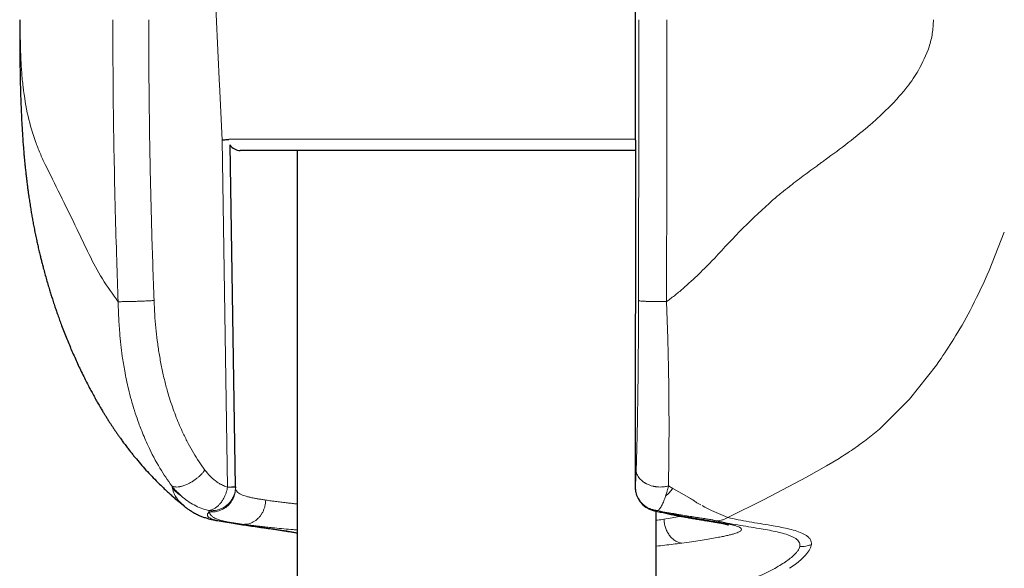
# Model space of a CAD drawing. Header units: millimetres. Extents: x 8 to 1010, y 12 to 2700.
# Tile 22 of 68: x 137 to 178, y 1541 to 1564. Entities that reach past the tile are written whole.
import ezdxf

# ---------------------------------------------------------------- set-up
doc = ezdxf.new("R2010")
doc.units = ezdxf.units.MM

msp = doc.modelspace()

# ---------------------------------------------------------------- linework, layer by layer
at = {"color": 8, "linetype": 'Continuous', "lineweight": 0}
for p, q in [((145.763, 1559.279), (146.341, 1559.279)), ((146.341, 1559.279), (162.748, 1559.279)), ((145.488, 1559.232), (145.712, 1544.744)), ((162.735, 1544.744), (162.745, 1559.232)), ((178.152, 1555.397), (177.526, 1553.797)), ((175.318, 1549.842), (174.186, 1548.416)), ((175.424, 1549.991), (175.318, 1549.842)), ((175.424, 1549.991), (175.512, 1550.118)), ((174.186, 1548.416), (172.934, 1547.17)), ((171.252, 1545.944), (170.726, 1545.627)), ((170.726, 1545.627), (169.886, 1545.156)), ((169.886, 1545.156), (168.119, 1544.234)), ((143.384, 1544.791), (143.408, 1544.685)), ((146.043, 1544.744), (145.963, 1544.744)), ((146.045, 1544.71), (146.044, 1544.731)), ((162.737, 1544.745), (162.735, 1544.744)), ((164.125, 1544.791), (164.311, 1544.686)), ((164.311, 1544.686), (164.679, 1544.484)), ((164.679, 1544.484), (165.047, 1544.27)), ((143.697, 1544.15), (143.708, 1544.138)), ((143.708, 1544.138), (143.732, 1544.112)), ((143.732, 1544.112), (143.912, 1543.942)), ((165.315, 1544.092), (165.394, 1544.042)), ((165.394, 1544.042), (165.475, 1544.004)), ((168.119, 1544.234), (166.603, 1543.478)), ((144.896, 1543.646), (144.947, 1543.712)), ((144.915, 1543.768), (144.951, 1543.772)), ((144.915, 1543.768), (144.947, 1543.712)), ((144.968, 1543.763), (144.915, 1543.768)), ((163.643, 1543.772), (163.696, 1543.768)), ((163.696, 1543.768), (163.659, 1543.763)), ((163.898, 1543.712), (163.696, 1543.768)), ((165.534, 1543.972), (165.646, 1543.912)), ((165.646, 1543.912), (165.925, 1543.769)), ((165.925, 1543.769), (166.603, 1543.477)), ((164.898, 1543.545), (164.477, 1543.613)), ((146.326, 1543.197), (146.377, 1543.19)), ((166.698, 1543.19), (166.667, 1543.197)), ((164.662, 1542.403), (164.684, 1542.405)), ((164.684, 1542.405), (164.899, 1542.435)), ((169.614, 1542.271), (169.613, 1542.265)), ((170.096, 1542.348), (170.088, 1542.3))]:
    msp.add_line(p, q, dxfattribs=at)
at = {"color": 7, "linetype": 'Continuous', "lineweight": 30}
for p, q in [((146.043, 1544.76), (145.822, 1559.038)), ((162.745, 1559.233), (162.734, 1544.745)), ((146.812, 1558.8), (146.244, 1558.8)), ((162.749, 1558.8), (146.812, 1558.8)), ((148.615, 1558.8), (148.615, 1535.974)), ((146.043, 1544.744), (146.042, 1544.718)), ((146.043, 1544.76), (146.043, 1544.76)), ((146.043, 1544.76), (146.043, 1544.744)), ((146.044, 1544.745), (146.044, 1544.748)), ((163.494, 1543.773), (163.726, 1543.718)), ((163.615, 1533.604), (163.615, 1543.745))]:
    msp.add_line(p, q, dxfattribs=at)
for centre, radius, start, end in [((146.244, 1559.3), 0.5, 211.3025, 270), ((163.734, 1544.744), 1, 179.9484, 256.0127)]:
    msp.add_arc(centre, radius, start, end, dxfattribs=at)
at = {"color": 8, "linetype": 'Continuous', "lineweight": 0}
for points, knots in [([(144.43, 1582.049), (144.471, 1581.139), (144.553, 1579.334), (144.675, 1576.649), (144.796, 1574.008), (144.915, 1571.41), (145.033, 1568.871), (145.149, 1566.39), (145.263, 1563.966), (145.375, 1561.585), (145.45, 1560.011), (145.488, 1559.232)], [0, 0, 0, 0, 0.1195922, 0.2372692, 0.353031, 0.4668777, 0.5788092, 0.6868779, 0.7930992, 0.8974732, 1, 1, 1, 1]), ([(137.053, 1564.264), (137.054, 1563.999), (137.056, 1563.467), (137.077, 1562.729), (137.112, 1562.057), (137.153, 1561.66), (137.173, 1561.461)], [0, 0, 0, 0, 0.24669, 0.495352, 0.746903, 1, 1, 1, 1]), ([(141.146, 1552.487), (141.125, 1553.063), (141.08, 1554.32), (141.021, 1556.362), (140.969, 1558.717), (140.93, 1561.386), (140.925, 1563.27), (140.922, 1564.264)], [0, 0, 0, 0, 0.146911, 0.320355, 0.520336, 0.746872, 1, 1, 1, 1]), ([(142.643, 1552.535), (142.609, 1553.511), (142.54, 1555.463), (142.473, 1558.394), (142.429, 1561.328), (142.424, 1563.285), (142.421, 1564.264)], [0, 0, 0, 0, 0.249727, 0.499609, 0.749687, 1, 1, 1, 1]), ([(162.887, 1564.264), (162.887, 1563.285), (162.886, 1561.328), (162.884, 1558.394), (162.881, 1555.463), (162.878, 1553.511), (162.876, 1552.535)], [0, 0, 0, 0, 0.250318, 0.500397, 0.750278, 1, 1, 1, 1]), ([(164.045, 1552.491), (164.05, 1554.452), (164.06, 1558.375), (164.061, 1562.301), (164.062, 1564.264)], [0, 0, 0, 0, 0.500006, 1, 1, 1, 1]), ([(175.192, 1564.264), (175.182, 1564.07), (175.163, 1563.684), (174.981, 1562.948), (174.733, 1562.47), (174.568, 1562.153)], [0, 0, 0, 0, 0.252414, 0.503789, 1, 1, 1, 1]), ([(174.568, 1562.153), (174.496, 1562.035), (174.348, 1561.794), (174.181, 1561.573), (174.096, 1561.46)], [0, 0, 0, 0, 0.4920401, 1, 1, 1, 1]), ([(137.173, 1561.461), (137.233, 1561.039), (137.351, 1560.205), (137.581, 1559.514), (137.695, 1559.174)], [0, 0, 0, 0, 0.506283, 1, 1, 1, 1]), ([(174.096, 1561.46), (174.067, 1561.424), (174.009, 1561.35), (173.949, 1561.278), (173.918, 1561.242)], [0, 0, 0, 0, 0.496179, 1, 1, 1, 1]), ([(173.918, 1561.242), (173.783, 1561.086), (173.508, 1560.767), (173.206, 1560.475), (173.052, 1560.326)], [0, 0, 0, 0, 0.490165, 1, 1, 1, 1]), ([(173.052, 1560.326), (172.974, 1560.253), (172.815, 1560.105), (172.651, 1559.961), (172.568, 1559.889)], [0, 0, 0, 0, 0.492797, 1, 1, 1, 1]), ([(172.568, 1559.889), (172.26, 1559.633), (171.647, 1559.126), (170.991, 1558.646), (170.666, 1558.408)], [0, 0, 0, 0, 0.5032706, 1, 1, 1, 1]), ([(137.695, 1559.174), (137.756, 1559.012), (137.878, 1558.69), (138.025, 1558.371), (138.098, 1558.212)], [0, 0, 0, 0, 0.503048, 1, 1, 1, 1]), ([(138.098, 1558.212), (138.301, 1557.808), (138.707, 1557.001), (139.345, 1555.693), (139.923, 1554.459), (140.473, 1553.409), (140.92, 1552.797), (141.146, 1552.487)], [0, 0, 0, 0, 0.249273, 0.498161, 0.664895, 0.830446, 1, 1, 1, 1]), ([(170.399, 1558.212), (170.185, 1558.056), (169.867, 1557.823), (169.496, 1557.546), (169.318, 1557.409), (169.234, 1557.343), (169.197, 1557.314), (169.183, 1557.302), (169.177, 1557.297), (169.175, 1557.296), (169.175, 1557.295)], [0, 0, 0, 0, 0.523139, 0.779993, 0.903758, 0.961525, 0.986167, 0.995284, 0.998308, 1, 1, 1, 1]), ([(170.666, 1558.408), (170.619, 1558.374), (170.53, 1558.308), (170.441, 1558.243), (170.399, 1558.212)], [0, 0, 0, 0, 0.530901, 1, 1, 1, 1]), ([(169.175, 1557.295), (169.066, 1557.21), (168.835, 1557.031), (168.609, 1556.839), (168.489, 1556.738)], [0, 0, 0, 0, 0.470214, 1, 1, 1, 1]), ([(168.489, 1556.738), (168.071, 1556.354), (167.236, 1555.586), (166.452, 1554.736), (166.06, 1554.311)], [0, 0, 0, 0, 0.500215, 1, 1, 1, 1]), ([(166.06, 1554.311), (165.942, 1554.189), (165.727, 1553.965), (165.504, 1553.75), (165.404, 1553.652)], [0, 0, 0, 0, 0.5482856, 1, 1, 1, 1]), ([(165.404, 1553.652), (165.181, 1553.442), (164.848, 1553.127), (164.437, 1552.786), (164.229, 1552.625), (164.128, 1552.549), (164.08, 1552.515), (164.058, 1552.499), (164.049, 1552.493), (164.045, 1552.491)], [0, 0, 0, 0, 0.514495, 0.769708, 0.894636, 0.954701, 0.981751, 0.993176, 1, 1, 1, 1]), ([(177.526, 1553.797), (177.293, 1553.288), (176.867, 1552.354), (176.181, 1551.132), (175.718, 1550.43), (175.512, 1550.118)], [0, 0, 0, 0, 0.399682, 0.732943, 1, 1, 1, 1]), ([(142.643, 1552.535), (142.593, 1552.532), (142.489, 1552.526), (142.299, 1552.516), (142.14, 1552.51), (142.018, 1552.505), (141.938, 1552.503), (141.853, 1552.5), (141.747, 1552.497), (141.628, 1552.494), (141.504, 1552.491), (141.402, 1552.49), (141.314, 1552.489), (141.242, 1552.488), (141.186, 1552.488), (141.158, 1552.487), (141.146, 1552.487)], [0, 0, 0, 0, 0.113099, 0.234215, 0.361391, 0.398035, 0.450282, 0.500612, 0.548828, 0.638281, 0.717995, 0.787779, 0.847827, 0.913469, 0.963792, 1, 1, 1, 1]), ([(141.146, 1552.487), (141.149, 1552.38), (141.153, 1552.187), (141.165, 1551.874), (141.182, 1551.554), (141.211, 1551.148), (141.254, 1550.701), (141.322, 1550.165), (141.421, 1549.547), (141.55, 1548.935), (141.682, 1548.422), (141.802, 1548.012), (141.942, 1547.58), (142.139, 1547.05), (142.445, 1546.343), (142.852, 1545.558), (143.216, 1545.034), (143.384, 1544.791)], [0, 0, 0, 0, 0.037845, 0.068137, 0.110551, 0.151393, 0.212244, 0.269899, 0.344065, 0.436134, 0.495244, 0.53662, 0.592223, 0.662161, 0.746488, 0.882381, 1, 1, 1, 1]), ([(144.77, 1545.455), (144.687, 1545.571), (144.52, 1545.803), (144.287, 1546.177), (144.066, 1546.57), (143.876, 1546.951), (143.711, 1547.315), (143.571, 1547.656), (143.44, 1548.006), (143.319, 1548.364), (143.194, 1548.775), (143.071, 1549.244), (142.953, 1549.774), (142.855, 1550.314), (142.777, 1550.857), (142.716, 1551.403), (142.67, 1551.962), (142.652, 1552.342), (142.643, 1552.535)], [0, 0, 0, 0, 0.061787, 0.124057, 0.187003, 0.250811, 0.30055, 0.350401, 0.400445, 0.45076, 0.501425, 0.570954, 0.641658, 0.713719, 0.784243, 0.853785, 0.925667, 1, 1, 1, 1]), ([(162.876, 1552.535), (162.876, 1552.342), (162.875, 1551.962), (162.873, 1551.403), (162.87, 1550.857), (162.867, 1550.315), (162.862, 1549.775), (162.857, 1549.244), (162.851, 1548.745), (162.844, 1548.274), (162.837, 1547.83), (162.829, 1547.399), (162.819, 1546.931), (162.808, 1546.436), (162.794, 1545.923), (162.783, 1545.611), (162.778, 1545.455)], [0, 0, 0, 0, 0.074303, 0.146183, 0.215747, 0.286259, 0.35829, 0.429007, 0.498595, 0.561823, 0.624566, 0.686975, 0.749207, 0.834056, 0.917503, 1, 1, 1, 1]), ([(164.045, 1552.491), (163.98, 1552.491), (163.845, 1552.489), (163.637, 1552.49), (163.429, 1552.493), (163.239, 1552.499), (163.081, 1552.507), (162.966, 1552.516), (162.895, 1552.526), (162.882, 1552.532), (162.876, 1552.535)], [0, 0, 0, 0, 0.114945, 0.2381, 0.367412, 0.500038, 0.63266, 0.761959, 0.885091, 1, 1, 1, 1]), ([(164.045, 1552.491), (164.052, 1552.318), (164.065, 1551.97), (164.082, 1551.459), (164.098, 1550.938), (164.111, 1550.444), (164.123, 1549.918), (164.134, 1549.37), (164.141, 1548.84), (164.146, 1548.351), (164.149, 1547.849), (164.151, 1547.206), (164.148, 1546.56), (164.144, 1545.985), (164.138, 1545.541), (164.132, 1545.145), (164.127, 1544.906), (164.124, 1544.791)], [0, 0, 0, 0, 0.061305, 0.122791, 0.181039, 0.246333, 0.299594, 0.370595, 0.445736, 0.495462, 0.554003, 0.637636, 0.746546, 0.816841, 0.882534, 0.94359, 1, 1, 1, 1]), ([(172.934, 1547.17), (172.751, 1547.018), (172.391, 1546.72), (171.827, 1546.314), (171.448, 1546.07), (171.252, 1545.944)], [0, 0, 0, 0, 0.335699, 0.655929, 1, 1, 1, 1]), ([(143.384, 1544.791), (143.397, 1544.785), (143.426, 1544.771), (143.481, 1544.756), (143.556, 1544.747), (143.623, 1544.749), (143.673, 1544.755), (143.696, 1544.758), (143.714, 1544.761), (143.728, 1544.764), (143.746, 1544.767), (143.778, 1544.775), (143.829, 1544.788), (143.894, 1544.809), (143.973, 1544.839), (144.076, 1544.885), (144.195, 1544.949), (144.319, 1545.028), (144.429, 1545.109), (144.533, 1545.196), (144.627, 1545.286), (144.708, 1545.375), (144.751, 1545.43), (144.77, 1545.455)], [0, 0, 0, 0, 0.041123, 0.09242, 0.154855, 0.229325, 0.24574, 0.262667, 0.278344, 0.284166, 0.290863, 0.316262, 0.34977, 0.391556, 0.441718, 0.500201, 0.583741, 0.661763, 0.733675, 0.799216, 0.876688, 0.94335, 1, 1, 1, 1]), ([(145.712, 1544.744), (145.654, 1544.764), (145.537, 1544.803), (145.368, 1544.894), (145.177, 1545.024), (144.972, 1545.204), (144.838, 1545.371), (144.77, 1545.455)], [0, 0, 0, 0, 0.163526, 0.3295101, 0.4996522, 0.7485451, 1, 1, 1, 1]), ([(162.778, 1545.455), (162.776, 1545.399), (162.772, 1545.286), (162.765, 1545.137), (162.758, 1545.005), (162.751, 1544.894), (162.743, 1544.803), (162.738, 1544.764), (162.735, 1544.744)], [0, 0, 0, 0, 0.167971, 0.334337, 0.500439, 0.670367, 0.836318, 1, 1, 1, 1]), ([(162.778, 1545.455), (162.782, 1545.418), (162.789, 1545.345), (162.829, 1545.241), (162.885, 1545.148), (162.955, 1545.065), (163.032, 1544.995), (163.094, 1544.95), (163.134, 1544.925), (163.152, 1544.914), (163.17, 1544.904), (163.186, 1544.895), (163.202, 1544.887), (163.254, 1544.86), (163.342, 1544.824), (163.441, 1544.794), (163.502, 1544.78), (163.533, 1544.774), (163.566, 1544.768), (163.605, 1544.761), (163.652, 1544.756), (163.733, 1544.749), (163.836, 1544.747), (163.952, 1544.756), (164.046, 1544.771), (164.1, 1544.785), (164.124, 1544.791)], [0, 0, 0, 0, 0.08269, 0.162668, 0.238007, 0.307047, 0.375313, 0.432847, 0.446049, 0.458455, 0.47006, 0.480858, 0.490847, 0.500025, 0.582396, 0.64887, 0.667497, 0.684374, 0.69952, 0.719576, 0.74807, 0.775166, 0.848167, 0.909376, 0.959674, 1, 1, 1, 1]), ([(143.384, 1544.791), (143.417, 1544.751), (143.492, 1544.66), (143.626, 1544.516), (143.731, 1544.419), (143.789, 1544.367)], [0, 0, 0, 0, 0.263072, 0.595987, 1, 1, 1, 1]), ([(143.408, 1544.685), (143.418, 1544.649), (143.437, 1544.578), (143.477, 1544.478), (143.525, 1544.385), (143.578, 1544.299), (143.634, 1544.223), (143.677, 1544.173), (143.697, 1544.15)], [0, 0, 0, 0, 0.19496, 0.382429, 0.559696, 0.724009, 0.872597, 1, 1, 1, 1]), ([(143.408, 1544.685), (143.468, 1544.628), (143.588, 1544.514), (143.722, 1544.417), (143.79, 1544.368)], [0, 0, 0, 0, 0.49722, 1, 1, 1, 1]), ([(146.045, 1544.71), (146.042, 1544.646), (146.037, 1544.514), (145.976, 1544.318), (145.873, 1544.129), (145.727, 1543.963), (145.547, 1543.833), (145.349, 1543.747), (145.145, 1543.704), (145.011, 1543.709), (144.947, 1543.712)], [0, 0, 0, 0, 0.115261, 0.238482, 0.367646, 0.500001, 0.632355, 0.761519, 0.884739, 1, 1, 1, 1]), ([(145.712, 1544.744), (145.705, 1544.709), (145.692, 1544.635), (145.66, 1544.522), (145.624, 1544.424), (145.587, 1544.341), (145.555, 1544.276), (145.518, 1544.212), (145.478, 1544.15), (145.438, 1544.095), (145.396, 1544.044), (145.354, 1543.997), (145.306, 1543.951), (145.253, 1543.907), (145.197, 1543.867), (145.135, 1543.831), (145.077, 1543.805), (145.015, 1543.784), (144.975, 1543.776), (144.951, 1543.772)], [0, 0, 0, 0, 0.074305, 0.152931, 0.23924, 0.287535, 0.339499, 0.391032, 0.442208, 0.497265, 0.541457, 0.589492, 0.641392, 0.697162, 0.756788, 0.814988, 0.881362, 0.930665, 1, 1, 1, 1]), ([(146.042, 1544.718), (146.04, 1544.685), (146.037, 1544.611), (146.013, 1544.494), (145.975, 1544.379), (145.925, 1544.276), (145.877, 1544.197), (145.827, 1544.131), (145.78, 1544.077), (145.73, 1544.028), (145.679, 1543.983), (145.625, 1543.943), (145.565, 1543.903), (145.498, 1543.866), (145.428, 1543.835), (145.351, 1543.806), (145.263, 1543.782), (145.169, 1543.766), (145.069, 1543.758), (145.005, 1543.761), (144.968, 1543.763)], [0, 0, 0, 0, 0.0607881, 0.1401332, 0.224669, 0.2866934, 0.3553481, 0.3967815, 0.4414731, 0.4894612, 0.5277685, 0.5691811, 0.6137185, 0.6613854, 0.7121364, 0.7555275, 0.8142746, 0.8815776, 0.9307815, 1, 1, 1, 1]), ([(145.712, 1544.744), (145.742, 1544.745), (145.793, 1544.747), (145.844, 1544.748), (145.874, 1544.749), (145.89, 1544.75), (145.905, 1544.751), (145.919, 1544.751), (145.933, 1544.752), (145.947, 1544.752), (145.957, 1544.754), (145.962, 1544.753), (145.963, 1544.753)], [0, 0, 0, 0, 0.284118, 0.489827, 0.566662, 0.641516, 0.704088, 0.758487, 0.837379, 0.90341, 0.977798, 1, 1, 1, 1]), ([(145.963, 1544.753), (145.97, 1544.753), (145.982, 1544.754), (145.997, 1544.755), (146.011, 1544.756), (146.022, 1544.757), (146.031, 1544.757), (146.037, 1544.758), (146.042, 1544.759), (146.043, 1544.76), (146.043, 1544.76)], [0, 0, 0, 0, 0.121849, 0.243937, 0.349084, 0.488226, 0.595219, 0.71403, 0.855423, 1, 1, 1, 1]), ([(147.307, 1544.203), (147.252, 1544.211), (147.141, 1544.228), (146.987, 1544.253), (146.834, 1544.28), (146.687, 1544.309), (146.551, 1544.342), (146.435, 1544.377), (146.325, 1544.418), (146.227, 1544.465), (146.147, 1544.521), (146.092, 1544.58), (146.058, 1544.642), (146.049, 1544.688), (146.045, 1544.71)], [0, 0, 0, 0, 0.071262, 0.142526, 0.214478, 0.300965, 0.384424, 0.464857, 0.542269, 0.645574, 0.742981, 0.834506, 0.920171, 1, 1, 1, 1]), ([(163.643, 1543.772), (163.616, 1543.775), (163.558, 1543.782), (163.474, 1543.802), (163.386, 1543.83), (163.308, 1543.862), (163.236, 1543.9), (163.172, 1543.939), (163.11, 1543.984), (163.051, 1544.035), (163.004, 1544.082), (162.965, 1544.125), (162.936, 1544.162), (162.906, 1544.203), (162.877, 1544.247), (162.849, 1544.297), (162.822, 1544.35), (162.795, 1544.415), (162.767, 1544.499), (162.741, 1544.611), (162.737, 1544.697), (162.735, 1544.744)], [0, 0, 0, 0, 0.05514, 0.118639, 0.175753, 0.24321, 0.290283, 0.343263, 0.395584, 0.446617, 0.502729, 0.533012, 0.565485, 0.600153, 0.637018, 0.676078, 0.717333, 0.760779, 0.821691, 0.901435, 1, 1, 1, 1]), ([(164.311, 1544.686), (164.262, 1544.629), (164.165, 1544.515), (164.06, 1544.417), (164.007, 1544.368)], [0, 0, 0, 0, 0.497192, 1, 1, 1, 1]), ([(164.008, 1544.367), (164.024, 1544.419), (164.055, 1544.516), (164.093, 1544.66), (164.115, 1544.751), (164.125, 1544.791)], [0, 0, 0, 0, 0.404016, 0.736931, 1, 1, 1, 1]), ([(143.789, 1544.367), (143.872, 1544.298), (144.04, 1544.16), (144.314, 1543.993), (144.606, 1543.855), (144.811, 1543.797), (144.915, 1543.768)], [0, 0, 0, 0, 0.244149, 0.491409, 0.742815, 1, 1, 1, 1]), ([(147.307, 1544.203), (147.305, 1544.159), (147.3, 1544.071), (147.275, 1543.942), (147.235, 1543.817), (147.183, 1543.7), (147.12, 1543.594), (147.049, 1543.501), (146.973, 1543.422), (146.887, 1543.35), (146.793, 1543.29), (146.693, 1543.243), (146.588, 1543.209), (146.483, 1543.19), (146.41, 1543.19), (146.377, 1543.19)], [0, 0, 0, 0, 0.0814369, 0.1633914, 0.2449461, 0.3251902, 0.4032729, 0.4784472, 0.5500999, 0.6177654, 0.701225, 0.776659, 0.8440096, 0.9302819, 1, 1, 1, 1]), ([(148.615, 1544.04), (148.612, 1544.041), (148.545, 1544.048), (148.41, 1544.063), (148.206, 1544.086), (147.99, 1544.112), (147.764, 1544.14), (147.531, 1544.171), (147.384, 1544.192), (147.307, 1544.203)], [0, 0, 0, 0, 0.005339, 0.132337, 0.274845, 0.432863, 0.606395, 0.79544, 1, 1, 1, 1]), ([(163.696, 1543.768), (163.724, 1543.797), (163.78, 1543.855), (163.86, 1543.993), (163.936, 1544.16), (163.984, 1544.298), (164.008, 1544.367)], [0, 0, 0, 0, 0.257185, 0.508591, 0.755851, 1, 1, 1, 1]), ([(165.047, 1544.27), (165.079, 1544.25), (165.126, 1544.221), (165.217, 1544.161), (165.273, 1544.122), (165.315, 1544.092)], [0, 0, 0, 0, 0.336261, 0.502127, 1, 1, 1, 1]), ([(145.384, 1543.335), (145.336, 1543.344), (145.238, 1543.363), (145.125, 1543.393), (145.03, 1543.425), (144.954, 1543.461), (144.901, 1543.502), (144.879, 1543.538), (144.874, 1543.565), (144.873, 1543.581), (144.875, 1543.598), (144.877, 1543.616), (144.881, 1543.628), (144.883, 1543.634)], [0, 0, 0, 0, 0.111841, 0.228844, 0.350397, 0.475742, 0.61957, 0.765811, 0.812193, 0.859022, 0.906521, 0.954901, 1, 1, 1, 1]), ([(144.883, 1543.634), (144.885, 1543.636), (144.887, 1543.64), (144.893, 1543.644), (144.896, 1543.646), (144.896, 1543.646), (144.896, 1543.646), (144.896, 1543.646)], [0, 0, 0, 0, 0.522603, 0.869322, 0.961185, 0.995318, 1, 1, 1, 1]), ([(144.947, 1543.712), (144.949, 1543.703), (144.954, 1543.682), (144.967, 1543.65), (144.987, 1543.613), (145.014, 1543.577), (145.049, 1543.541), (145.091, 1543.506), (145.145, 1543.471), (145.212, 1543.436), (145.31, 1543.395), (145.441, 1543.354), (145.609, 1543.313), (145.785, 1543.279), (145.965, 1543.249), (146.143, 1543.222), (146.267, 1543.205), (146.326, 1543.197)], [0, 0, 0, 0, 0.0312874, 0.0704583, 0.1174636, 0.1722475, 0.2216346, 0.2759269, 0.3350884, 0.3990813, 0.4678657, 0.5760347, 0.6762697, 0.7686855, 0.8533859, 0.9304637, 1, 1, 1, 1]), ([(163.659, 1543.763), (163.637, 1543.761), (163.593, 1543.759), (163.537, 1543.763), (163.504, 1543.772), (163.493, 1543.775)], [0, 0, 0, 0, 0.386555, 0.787097, 1, 1, 1, 1]), ([(163.898, 1543.712), (163.847, 1543.706), (163.789, 1543.7), (163.735, 1543.718), (163.727, 1543.721)], [0, 0, 0, 0, 0.859799, 1, 1, 1, 1]), ([(164.477, 1543.613), (164.477, 1543.613), (164.472, 1543.614), (164.439, 1543.62), (164.386, 1543.629), (164.317, 1543.64), (164.255, 1543.649), (164.171, 1543.663), (164.051, 1543.683), (163.952, 1543.702), (163.898, 1543.712)], [0, 0, 0, 0, 0.002473, 0.022744, 0.181965, 0.292905, 0.383354, 0.48675, 0.719702, 1, 1, 1, 1]), ([(163.898, 1543.712), (164.062, 1543.675), (164.387, 1543.601), (164.726, 1543.536), (164.943, 1543.497), (165.05, 1543.478), (165.155, 1543.459), (165.256, 1543.442), (165.355, 1543.425), (165.521, 1543.398), (165.744, 1543.361), (166.012, 1543.317), (166.257, 1543.276), (166.48, 1543.235), (166.605, 1543.209), (166.667, 1543.196)], [0, 0, 0, 0, 0.134926, 0.267313, 0.301453, 0.335333, 0.368933, 0.402231, 0.435207, 0.467839, 0.57293, 0.676595, 0.782562, 0.891866, 1, 1, 1, 1]), ([(145.384, 1543.335), (145.346, 1543.337), (145.308, 1543.338), (145.271, 1543.348), (145.271, 1543.348)], [0, 0, 0, 0, 0.999027, 1, 1, 1, 1]), ([(148.615, 1542.84), (148.507, 1542.858), (148.249, 1542.903), (147.865, 1542.961), (147.447, 1543.021), (146.993, 1543.084), (146.496, 1543.154), (145.952, 1543.236), (145.573, 1543.302), (145.384, 1543.335)], [0, 0, 0, 0, 0.093201, 0.223131, 0.353349, 0.483834, 0.655196, 0.827205, 1, 1, 1, 1]), ([(163.937, 1543.405), (163.85, 1543.391), (163.745, 1543.375), (163.633, 1543.359), (163.615, 1543.357)], [0, 0, 0, 0, 0.8352257, 1, 1, 1, 1]), ([(164.653, 1543.525), (164.627, 1543.52), (164.51, 1543.499), (164.275, 1543.459), (164.052, 1543.423), (163.937, 1543.405)], [0, 0, 0, 0, 0.121356, 0.546633, 1, 1, 1, 1]), ([(164.662, 1542.403), (164.618, 1542.413), (164.528, 1542.435), (164.396, 1542.506), (164.27, 1542.607), (164.158, 1542.737), (164.065, 1542.891), (163.996, 1543.059), (163.951, 1543.232), (163.942, 1543.348), (163.937, 1543.405)], [0, 0, 0, 0, 0.117801, 0.24156, 0.369636, 0.499987, 0.630339, 0.75842, 0.882188, 1, 1, 1, 1]), ([(166.146, 1543.335), (166.104, 1543.345), (166.017, 1543.364), (165.848, 1543.394), (165.65, 1543.427), (165.423, 1543.463), (165.173, 1543.502), (164.99, 1543.53), (164.898, 1543.545)], [0, 0, 0, 0, 0.152139, 0.311442, 0.477028, 0.64781, 0.822566, 1, 1, 1, 1]), ([(166.146, 1543.335), (166.186, 1543.338), (166.265, 1543.344), (166.383, 1543.373), (166.497, 1543.416), (166.568, 1543.457), (166.603, 1543.477)], [0, 0, 0, 0, 0.248987, 0.499995, 0.751005, 1, 1, 1, 1]), ([(166.146, 1543.335), (166.288, 1543.303), (166.572, 1543.24), (167.019, 1543.162), (167.469, 1543.089), (167.885, 1543.022), (168.259, 1542.958), (168.589, 1542.893), (168.901, 1542.82), (169.083, 1542.758), (169.173, 1542.728)], [0, 0, 0, 0, 0.141666, 0.282711, 0.423241, 0.563334, 0.673154, 0.782729, 0.891769, 1, 1, 1, 1]), ([(166.698, 1543.19), (166.662, 1543.19), (166.586, 1543.189), (166.512, 1543.204), (166.473, 1543.212)], [0, 0, 0, 0, 0.474087, 1, 1, 1, 1]), ([(166.603, 1543.478), (166.747, 1543.444), (167.036, 1543.378), (167.492, 1543.297), (167.954, 1543.22), (168.38, 1543.15), (168.764, 1543.081), (169.103, 1543.011), (169.421, 1542.93), (169.603, 1542.859), (169.694, 1542.824)], [0, 0, 0, 0, 0.139963, 0.279889, 0.419829, 0.559803, 0.669824, 0.779874, 0.889916, 1, 1, 1, 1]), ([(146.377, 1543.19), (146.412, 1543.185), (146.49, 1543.175), (146.62, 1543.158), (146.774, 1543.139), (146.954, 1543.118), (147.164, 1543.095), (147.404, 1543.069), (147.582, 1543.051), (147.674, 1543.042)], [0, 0, 0, 0, 0.0962, 0.20793, 0.335207, 0.478049, 0.636465, 0.810455, 1, 1, 1, 1]), ([(147.674, 1543.042), (147.804, 1543.029), (148.056, 1543.005), (148.373, 1542.975), (148.562, 1542.958), (148.615, 1542.953)], [0, 0, 0, 0, 0.434183, 0.843412, 1, 1, 1, 1]), ([(166.992, 1542.84), (166.959, 1542.828), (166.892, 1542.804), (166.76, 1542.767), (166.605, 1542.728), (166.425, 1542.689), (166.205, 1542.645), (165.94, 1542.597), (165.624, 1542.544), (165.28, 1542.49), (165.024, 1542.453), (164.899, 1542.435)], [0, 0, 0, 0, 0.098823, 0.198536, 0.299211, 0.40094, 0.503826, 0.62792, 0.752205, 0.878781, 1, 1, 1, 1]), ([(166.698, 1543.19), (166.75, 1543.177), (166.854, 1543.153), (166.975, 1543.116), (167.072, 1543.08), (167.111, 1543.055), (167.131, 1543.043)], [0, 0, 0, 0, 0.247455, 0.496823, 0.747764, 1, 1, 1, 1]), ([(167.131, 1543.043), (167.149, 1543.027), (167.184, 1542.994), (167.174, 1542.95), (167.135, 1542.91), (167.078, 1542.876), (167.021, 1542.852), (166.992, 1542.84)], [0, 0, 0, 0, 0.2480574, 0.4974049, 0.6643404, 0.8318516, 1, 1, 1, 1]), ([(169.694, 1542.824), (169.733, 1542.806), (169.813, 1542.769), (169.915, 1542.706), (169.999, 1542.634), (170.061, 1542.551), (170.098, 1542.458), (170.097, 1542.385), (170.096, 1542.348)], [0, 0, 0, 0, 0.1662413, 0.332414, 0.4985442, 0.6648474, 0.8317656, 1, 1, 1, 1]), ([(164.662, 1542.402), (164.549, 1542.388), (164.327, 1542.359), (163.977, 1542.317), (163.738, 1542.291), (163.616, 1542.279), (163.615, 1542.278)], [0, 0, 0, 0, 0.342652, 0.675001, 0.998348, 1, 1, 1, 1]), ([(169.173, 1542.728), (169.217, 1542.71), (169.306, 1542.674), (169.42, 1542.613), (169.514, 1542.544), (169.582, 1542.465), (169.622, 1542.376), (169.617, 1542.306), (169.614, 1542.271)], [0, 0, 0, 0, 0.16988, 0.338585, 0.505831, 0.671578, 0.836089, 1, 1, 1, 1]), ([(169.613, 1542.265), (169.605, 1542.236), (169.589, 1542.18), (169.531, 1542.085), (169.45, 1541.986), (169.332, 1541.869), (169.172, 1541.736), (168.962, 1541.587), (168.797, 1541.487), (168.714, 1541.437)], [0, 0, 0, 0, 0.125069, 0.249322, 0.373296, 0.497414, 0.663632, 0.831106, 1, 1, 1, 1]), ([(170.088, 1542.3), (170.079, 1542.268), (170.06, 1542.204), (170.001, 1542.098), (169.919, 1541.983), (169.802, 1541.85), (169.642, 1541.698), (169.435, 1541.528), (169.268, 1541.412), (169.184, 1541.354)], [0, 0, 0, 0, 0.120951, 0.243706, 0.368833, 0.496873, 0.661232, 0.828644, 1, 1, 1, 1]), ([(170.096, 1542.348), (170.058, 1542.333), (169.981, 1542.303), (169.86, 1542.275), (169.737, 1542.26), (169.654, 1542.263), (169.613, 1542.265)], [0, 0, 0, 0, 0.249038, 0.499997, 0.750959, 1, 1, 1, 1]), ([(168.714, 1541.437), (168.614, 1541.38), (168.411, 1541.266), (168.067, 1541.099), (167.695, 1540.938), (167.299, 1540.785), (167.016, 1540.692), (166.874, 1540.646)], [0, 0, 0, 0, 0.19772, 0.397033, 0.597557, 0.798761, 1, 1, 1, 1])]:
    msp.add_open_spline(points, degree=3, knots=knots, dxfattribs=at)
at = {"color": 7, "linetype": 'Continuous', "lineweight": 30}
for points, knots in [([(162.745, 1559.232), (162.747, 1560.026), (162.75, 1561.628), (162.756, 1564.054), (162.761, 1566.524), (162.767, 1569.037), (162.772, 1571.578), (162.777, 1574.148), (162.783, 1576.744), (162.788, 1579.382), (162.792, 1581.155), (162.794, 1582.049)], [0, 0, 0, 0, 0.104408, 0.210731, 0.318969, 0.429122, 0.541191, 0.653122, 0.766901, 0.882527, 1, 1, 1, 1]), ([(137.033, 1564.264), (137.033, 1564.225), (137.033, 1564.14), (137.033, 1564.001), (137.034, 1563.839), (137.034, 1563.67), (137.035, 1563.502), (137.035, 1563.342), (137.036, 1563.182), (137.037, 1563.016), (137.039, 1562.841), (137.041, 1562.646), (137.043, 1562.439), (137.046, 1562.213), (137.05, 1561.989), (137.054, 1561.758), (137.059, 1561.532), (137.065, 1561.312), (137.071, 1561.092), (137.079, 1560.841), (137.091, 1560.549), (137.104, 1560.254), (137.118, 1559.965), (137.134, 1559.683), (137.153, 1559.377), (137.174, 1559.092), (137.194, 1558.838), (137.212, 1558.626), (137.23, 1558.433), (137.248, 1558.247), (137.267, 1558.058), (137.288, 1557.866), (137.309, 1557.68), (137.331, 1557.499), (137.353, 1557.323), (137.376, 1557.149), (137.398, 1556.987), (137.424, 1556.81), (137.455, 1556.603), (137.491, 1556.377), (137.527, 1556.158), (137.563, 1555.95), (137.602, 1555.738), (137.646, 1555.511), (137.693, 1555.276), (137.74, 1555.051), (137.788, 1554.836), (137.835, 1554.629), (137.883, 1554.428), (137.928, 1554.244), (137.972, 1554.07), (138.023, 1553.873), (138.084, 1553.648), (138.153, 1553.401), (138.224, 1553.162), (138.29, 1552.943), (138.352, 1552.744), (138.417, 1552.54), (138.485, 1552.336), (138.554, 1552.132), (138.624, 1551.931), (138.701, 1551.719), (138.824, 1551.385), (138.994, 1550.951), (139.215, 1550.422), (139.449, 1549.898), (139.694, 1549.384), (139.901, 1548.979), (140.057, 1548.687), (140.164, 1548.492), (140.271, 1548.301), (140.37, 1548.13), (140.449, 1547.996), (140.516, 1547.884), (140.582, 1547.776), (140.656, 1547.656), (140.732, 1547.535), (140.804, 1547.423), (140.871, 1547.321), (140.939, 1547.218), (141.007, 1547.116), (141.081, 1547.008), (141.158, 1546.898), (141.246, 1546.774), (141.348, 1546.633), (141.461, 1546.481), (141.575, 1546.331), (141.685, 1546.19), (141.83, 1546.009), (142.017, 1545.785), (142.248, 1545.521), (142.487, 1545.262), (142.713, 1545.027), (142.898, 1544.845), (143.046, 1544.702), (143.177, 1544.58), (143.318, 1544.451), (143.459, 1544.324), (143.573, 1544.225), (143.656, 1544.155), (143.705, 1544.113), (143.75, 1544.076), (143.8, 1544.034), (143.854, 1543.989), (143.894, 1543.957), (143.912, 1543.942)], [0, 0, 0, 0, 0.004941, 0.010724, 0.017739, 0.025416, 0.032163, 0.03914, 0.04576, 0.052421, 0.060264, 0.067979, 0.077221, 0.086683, 0.096758, 0.105852, 0.116141, 0.12573, 0.13398, 0.144441, 0.157992, 0.171728, 0.182498, 0.195419, 0.208363, 0.222402, 0.232733, 0.241705, 0.250182, 0.258175, 0.266191, 0.275146, 0.283623, 0.290857, 0.299174, 0.307058, 0.313906, 0.320834, 0.330719, 0.341636, 0.351099, 0.360179, 0.369668, 0.379762, 0.390833, 0.401789, 0.410452, 0.420299, 0.430241, 0.438147, 0.445898, 0.454538, 0.465722, 0.477745, 0.48964, 0.500097, 0.509352, 0.518633, 0.5299, 0.53935, 0.549089, 0.560051, 0.571207, 0.599801, 0.626487, 0.653342, 0.682013, 0.707744, 0.718011, 0.72852, 0.739063, 0.748731, 0.756232, 0.760903, 0.766812, 0.773763, 0.780424, 0.786545, 0.792124, 0.79718, 0.803437, 0.80901, 0.815044, 0.821743, 0.829671, 0.838718, 0.847471, 0.8553, 0.862992, 0.878967, 0.894827, 0.910996, 0.926968, 0.939381, 0.946587, 0.955188, 0.964007, 0.972873, 0.981326, 0.984832, 0.987811, 0.990262, 0.992841, 0.996814, 1, 1, 1, 1]), ([(145.763, 1559.252), (145.753, 1559.251), (145.729, 1559.248), (145.673, 1559.244), (145.593, 1559.238), (145.523, 1559.234), (145.488, 1559.232)], [0, 0, 0, 0, 0.169048, 0.424344, 0.702593, 1, 1, 1, 1]), ([(143.904, 1543.949), (143.943, 1543.917), (144.015, 1543.86), (144.115, 1543.791), (144.196, 1543.738), (144.266, 1543.696), (144.337, 1543.656), (144.413, 1543.617), (144.49, 1543.58), (144.561, 1543.549), (144.628, 1543.521), (144.699, 1543.495), (144.779, 1543.467), (144.872, 1543.439), (144.981, 1543.409), (145.113, 1543.378), (145.216, 1543.358), (145.271, 1543.347)], [0, 0, 0, 0, 0.082203, 0.150173, 0.20499, 0.24915, 0.293267, 0.353455, 0.410327, 0.459746, 0.508639, 0.563423, 0.623805, 0.694327, 0.781677, 0.88428, 1, 1, 1, 1]), ([(163.727, 1543.718), (163.805, 1543.7), (163.961, 1543.665), (164.178, 1543.619), (164.374, 1543.579), (164.547, 1543.545), (164.697, 1543.516), (164.823, 1543.493), (164.921, 1543.475), (165, 1543.461), (165.067, 1543.45), (165.146, 1543.436), (165.242, 1543.42), (165.357, 1543.4), (165.511, 1543.375), (165.689, 1543.347), (165.875, 1543.317), (166.003, 1543.296), (166.088, 1543.282), (166.141, 1543.273), (166.198, 1543.264), (166.262, 1543.252), (166.331, 1543.24), (166.403, 1543.226), (166.449, 1543.216), (166.472, 1543.211)], [0, 0, 0, 0, 0.061715, 0.122976, 0.177652, 0.225805, 0.27205, 0.310218, 0.340345, 0.362897, 0.383916, 0.405317, 0.439902, 0.478888, 0.523445, 0.60245, 0.677047, 0.748532, 0.772029, 0.796482, 0.826159, 0.861391, 0.902139, 0.948361, 1, 1, 1, 1]), ([(145.275, 1543.347), (145.385, 1543.327), (145.612, 1543.287), (145.939, 1543.234), (146.258, 1543.185), (146.564, 1543.141), (146.818, 1543.105), (147.026, 1543.076), (147.194, 1543.052), (147.366, 1543.028), (147.544, 1543.003), (147.723, 1542.977), (147.898, 1542.951), (148.041, 1542.929), (148.153, 1542.911), (148.236, 1542.898), (148.315, 1542.885), (148.39, 1542.872), (148.466, 1542.859), (148.54, 1542.846), (148.591, 1542.837), (148.615, 1542.832)], [0, 0, 0, 0, 0.094748, 0.194605, 0.290414, 0.382802, 0.473649, 0.524048, 0.575183, 0.627928, 0.682283, 0.738064, 0.791323, 0.840454, 0.866161, 0.890568, 0.913667, 0.93546, 0.956201, 0.979507, 1, 1, 1, 1]), ([(166.471, 1543.211), (166.494, 1543.206), (166.536, 1543.196), (166.581, 1543.185), (166.612, 1543.176), (166.63, 1543.171), (166.639, 1543.168), (166.64, 1543.168), (166.64, 1543.168)], [0, 0, 0, 0, 0.252702, 0.473339, 0.662046, 0.820097, 0.946028, 1, 1, 1, 1])]:
    msp.add_open_spline(points, degree=3, knots=knots, dxfattribs=at)
at = {"color": 8, "linetype": 'Continuous', "lineweight": 0}
msp.add_open_spline([(145.963, 1544.744), (145.931, 1544.744), (145.867, 1544.744), (145.763, 1544.744), (145.712, 1544.744)], degree=3, dxfattribs=at)

doc.saveas('drawing.dxf')
